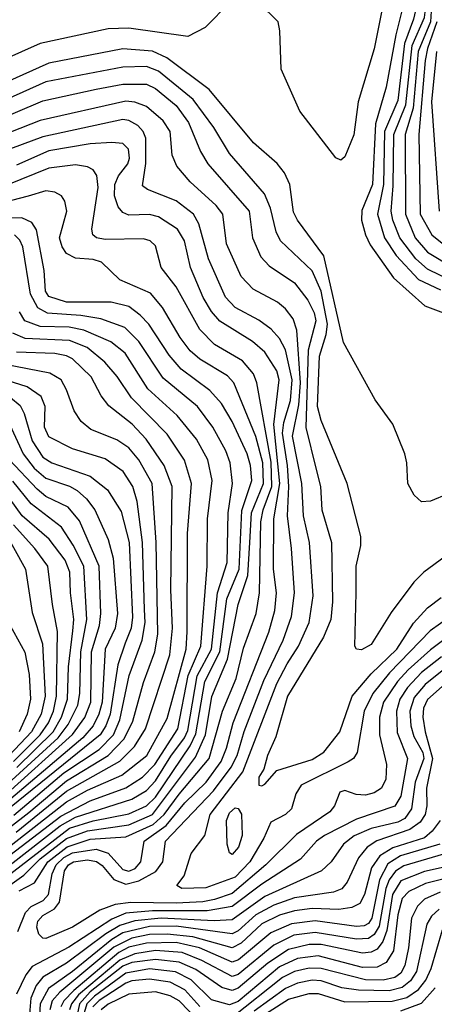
# Model space of a CAD drawing. Extents: x 997028 to 1115134, y 536408 to 618974.
# Tile 112 of 256: x 1016956 to 1018358, y 570364 to 573693. Entities that reach past the tile are written whole.
import ezdxf

# ---------------------------------------------------------------- set-up
doc = ezdxf.new("R2010")
doc.units = 0

msp = doc.modelspace()

# ---------------------------------------------------------------- linework, layer by layer
at = {"layer": '0CON10XD'}
for points in [[(1018373.9, 574826.1), (1018324.7, 574785), (1018254.5, 574675.5), (1018228.7, 574615), (1018227.8, 574585), (1018264.3, 574414.3), (1018253.8, 574325), (1018264.4, 574165), (1018307.1, 574025), (1018303.9, 573765), (1018287.8, 573695), (1018257.6, 573612.4), (1018235, 573420), (1018190, 573315), (1018186.5, 573135), (1018165.4, 573035), (1018189.6, 572955), (1018228.8, 572895), (1018305, 572814), (1018379.3, 572779.3)], [(1018424.9, 572804.9), (1018335, 572848.9), (1018295, 572884.2), (1018241.5, 572955), (1018217.6, 573015), (1018211.9, 573045), (1018219.4, 573130.6), (1018221, 573305), (1018261.8, 573405), (1018282.6, 573605), (1018325, 573700.4), (1018332.4, 573765), (1018334.8, 573885), (1018353.2, 573975), (1018350.9, 574045), (1018313.6, 574165), (1018305.7, 574315), (1018323.9, 574405), (1018324.5, 574435), (1018312.2, 574517.8), (1018316.7, 574603.3), (1018436.8, 574755)], [(1018393.1, 573975), (1018357.3, 573885), (1018345.5, 573685), (1018303.3, 573585), (1018286.1, 573393.9), (1018259.9, 573305), (1018260.7, 573035), (1018293, 572955), (1018335, 572907.1), (1018751.8, 572655)], [(1017667.7, 573752.3), (1017583.4, 573666.6), (1017525, 573636.2), (1017325, 573664.4), (1017255, 573661.7), (1017025, 573612.1), (1016835, 573528.2)], [(1018188.9, 573765), (1018155, 573594.2), (1018100.6, 573415), (1018086.3, 573303.7), (1018055, 573228.8), (1018041.7, 573218.3), (1018025, 573226), (1017903.8, 573383.8), (1017840, 573525), (1017836.2, 573655), (1017830, 573685), (1017765, 573750)], [(1018257.8, 573765), (1018227.9, 573642.1), (1018195.4, 573465), (1018159, 573341), (1018149.2, 573135), (1018112.5, 573047.5), (1018112.3, 573015), (1018125.2, 572965), (1018141.1, 572931.1), (1018220.5, 572820.5), (1018325.7, 572725.7), (1018425, 572687.8)], [(1018366.5, 573685), (1018334.5, 573595), (1018327.2, 573555), (1018306.1, 573305), (1018309.9, 573035), (1018350, 572965), (1018448.5, 572885)], [(1018405, 572090), (1018345, 572064.4), (1018315, 572062.9), (1018289.4, 572085), (1018268.1, 572125), (1018265.6, 572195), (1018258.1, 572225), (1018218, 572325), (1018157.7, 572407.7), (1018051.3, 572601.3), (1017984.4, 572894.4), (1017895, 573015.5), (1017881.7, 573041.7), (1017869.7, 573135), (1017851.1, 573175), (1017826.6, 573206.6), (1017746.5, 573276.5), (1017596.6, 573456.6), (1017454.2, 573564.2), (1017405, 573586.1), (1017305, 573594.2), (1017055, 573545.8), (1016855, 573457)], [(1018365.6, 573585), (1018348.6, 573415), (1018374.8, 573045)], [(1018395, 571878.2), (1018322.5, 571825), (1018288.5, 571791.5), (1018211.8, 571688.2), (1018145, 571580), (1018112.2, 571562.2), (1018094.4, 571564.4), (1018089.2, 571575), (1018093.4, 571755), (1018094.3, 571845), (1018109.7, 571915), (1018109.6, 571945), (1018063.3, 572125), (1017975, 572337.8), (1017963, 572385), (1017969.4, 572555), (1017992.1, 572627.9), (1017996.9, 572663.1), (1017974.9, 572774.9), (1017945, 572843.1), (1017837.6, 572945), (1017823.3, 572975), (1017804.5, 573055), (1017784, 573104), (1017665, 573240.7), (1017612.2, 573327.8), (1017542.6, 573422.6), (1017425, 573519.1), (1017385, 573534.1), (1017305, 573532.5), (1017045, 573482.7), (1016855, 573398.6)], [(1016856.8, 573343.2), (1017035, 573418.3), (1017215, 573457.4), (1017305.1, 573474.9), (1017385, 573474.5), (1017415, 573460.7), (1017485, 573403.1), (1017527.3, 573345), (1017567.5, 573247.5), (1017592.3, 573205), (1017731.6, 573045), (1017742.9, 572955), (1017771.5, 572891.5), (1017800.2, 572860.2), (1017885, 572802.7), (1017930.4, 572745), (1017951.5, 572701.5), (1017957.1, 572675), (1017931.1, 572575), (1017924, 572314), (1017958.1, 572171.9), (1017972.9, 572115), (1017978, 572035), (1018010, 571925), (1018013.2, 571725), (1018008, 571665), (1017983.2, 571605), (1017861.6, 571405), (1017822.1, 571267.9), (1017793.8, 571205), (1017781.1, 571158.9), (1017765, 571132), (1017764.5, 571105), (1017775, 571102.5), (1017785, 571108.1), (1017825.8, 571154.2), (1017945, 571191.5), (1017984.2, 571215.8), (1018038.9, 571285), (1018080.5, 571405), (1018145, 571480.8), (1018231.2, 571565), (1018287.8, 571652.2), (1018335, 571704.7), (1018380.9, 571739.1)], [(1018414.2, 571675.8), (1018344.1, 571625.9), (1018207, 571485), (1018150.4, 571415), (1018120.6, 571355), (1018097.5, 571215), (1018084.8, 571195.2), (1018066.7, 571183.3), (1017907.7, 571105), (1017889.3, 571075), (1017875.7, 571024.3), (1017855, 571005.4), (1017805, 570979.4), (1017781.6, 570925), (1017734, 570845), (1017685, 570793.1), (1017585, 570757.9), (1017504.7, 570754.7), (1017487.5, 570765), (1017511.8, 570798.2), (1017536, 570874), (1017581.6, 570935), (1017599.7, 571005), (1017710.5, 571149.5), (1017825, 571448.8), (1017860.8, 571515), (1017899.2, 571575), (1017934.8, 571655), (1017948.5, 571745), (1017936.5, 571925), (1017915.4, 572015), (1017909.7, 572125), (1017878.5, 572285), (1017899.9, 572390.1), (1017905.2, 572465), (1017892.9, 572642.9), (1017881.2, 572681.2), (1017855, 572715.3), (1017827.3, 572737.3), (1017745, 572782.2), (1017704.7, 572825), (1017655.7, 572935), (1017642.9, 573035), (1017621, 573065), (1017532.8, 573145), (1017487.8, 573197.8), (1017471.4, 573235), (1017464.8, 573315), (1017441.3, 573351.3), (1017385, 573398.8), (1017345, 573413.8), (1017315, 573417.8), (1017025, 573352.3), (1016855, 573285.4)], [(1018403.8, 571606.2), (1018345, 571562.6), (1018269.9, 571495), (1018233.9, 571455), (1018186.2, 571385), (1018173.2, 571335), (1018172.5, 571275), (1018196, 571175), (1018194, 571125), (1018179.5, 571095), (1018155, 571078.3), (1018125, 571070.9), (1018093.3, 571073.3), (1018055, 571086.2), (1018038.6, 571081.4), (1018020, 571035), (1018004.7, 571015), (1017891.9, 570938.1), (1017788.3, 570835), (1017675, 570738.8), (1017615, 570717.5), (1017575, 570710.3), (1017484.9, 570705.1), (1017331.9, 570708.1), (1017279, 570701), (1017227.5, 570682.5), (1017135, 570624.5), (1017045, 570585.8), (1017035, 570587.3), (1017021.4, 570601.4), (1017014.2, 570625), (1017017.9, 570645), (1017035, 570663.6), (1017073.9, 570686.1), (1017091.2, 570708.8), (1017107.6, 570815), (1017120.7, 570835), (1017138.4, 570845), (1017185, 570852), (1017216.2, 570846.2), (1017235, 570833.3), (1017275, 570785.8), (1017315, 570770.3), (1017359.3, 570780.8), (1017417, 570813), (1017440.6, 570845), (1017449.1, 570915), (1017611.3, 571085), (1017671.3, 571165), (1017691.9, 571205), (1017715, 571286), (1017781.2, 571458.8), (1017847, 571595), (1017875.2, 571675), (1017885.2, 571755), (1017875.5, 571904.5), (1017862, 572015), (1017866, 572114), (1017861.3, 572185), (1017844.8, 572295), (1017849.1, 572330.9), (1017871.6, 572405), (1017877.5, 572475), (1017855, 572576.8), (1017835, 572615.3), (1017806.7, 572646.7), (1017765, 572676.5), (1017685, 572720), (1017651.7, 572755), (1017594.4, 572884.4), (1017562.3, 573002.3), (1017544.2, 573035), (1017485, 573079.8), (1017388.6, 573118.6), (1017370.9, 573130.9), (1017382.9, 573207.1), (1017382.5, 573292.5), (1017373.9, 573315), (1017355.3, 573335), (1017325, 573351.7), (1017305, 573354.8), (1017035, 573296.8), (1016792.8, 573207.2)], [(1016950.3, 570609.7), (1016976, 570674), (1016995.3, 570694.7), (1017036, 570715), (1017053.8, 570735), (1017066, 570805), (1017079.5, 570835), (1017105, 570860), (1017135, 570876.1), (1017215, 570887.7), (1017254.8, 570874.8), (1017305, 570819), (1017325, 570814.2), (1017346.9, 570823.1), (1017365.9, 570845), (1017376.5, 570915), (1017451.5, 570968.5), (1017515, 571045.4), (1017586.4, 571115), (1017637.2, 571185), (1017655, 571230), (1017678.2, 571315), (1017798.5, 571621.5), (1017819.1, 571695), (1017824.6, 571755), (1017814.8, 571835), (1017815.1, 572005), (1017835.9, 572125), (1017815.7, 572324.3), (1017833.4, 572475), (1017825, 572505.4), (1017785, 572568.9), (1017743.4, 572605), (1017633.4, 572673.4), (1017605, 572705.9), (1017576.8, 572753.2), (1017533.3, 572855), (1017513.4, 572945), (1017489.5, 572985), (1017425, 573026), (1017395, 573034), (1017325, 573032.4), (1017305, 573041.2), (1017289.6, 573059.6), (1017277.3, 573097.3), (1017277.9, 573135), (1017290, 573165), (1017322, 573205), (1017328, 573225), (1017323.9, 573255), (1017304.4, 573274.4), (1017268.1, 573278.1), (1017195, 573272.7), (1017055, 573249.9), (1016945, 573200.7)], [(1016955, 570746.9), (1017005.8, 570774.2), (1017051.4, 570845), (1017116.2, 570896.2), (1017195, 570922), (1017315, 570930.2), (1017408, 570972), (1017444.9, 571005), (1017495, 571074.6), (1017596.8, 571195), (1017641.9, 571355), (1017688.1, 571465), (1017712.4, 571567.6), (1017756.2, 571685), (1017766.9, 571755), (1017771.8, 571995), (1017779.3, 572035), (1017808.6, 572115), (1017806.3, 572196.3), (1017758.5, 572465), (1017747, 572495), (1017709.2, 572539.2), (1017614.7, 572595), (1017564.9, 572644.9), (1017485, 572789.3), (1017434, 572855), (1017415, 572928.1), (1017397.1, 572945), (1017375, 572951.8), (1017245, 572949.4), (1017215.8, 572955), (1017203.6, 572965), (1017200.4, 572985), (1017221.9, 573125), (1017216.5, 573166.5), (1017204.8, 573184.8), (1017185, 573195.8), (1017145, 573201.9), (1017055, 573191.2), (1016864.5, 573114.5)], [(1016907, 570755), (1016969.7, 570800.3), (1017025.6, 570855), (1017115, 570924.5), (1017185, 570950.3), (1017325, 570970.5), (1017405, 571005.1), (1017550.5, 571199.5), (1017583.9, 571275), (1017605.5, 571404.5), (1017659, 571531), (1017694.6, 571715), (1017727, 571813), (1017734.6, 571924.6), (1017740.2, 572025), (1017781, 572125), (1017777.9, 572195), (1017755, 572283.5), (1017680.7, 572465), (1017658.3, 572488.3), (1017565, 572544.8), (1017533.1, 572573.1), (1017498.7, 572618.7), (1017439.5, 572719.5), (1017398.3, 572768.3), (1017295, 572813), (1017233, 572873), (1017205, 572881.5), (1017145, 572886.1), (1017115, 572902.4), (1017099.4, 572925), (1017090.7, 572955), (1017115.3, 573045), (1017108.8, 573078.8), (1017097.7, 573097.7), (1017075, 573109.6), (1017045, 573114.2), (1016985, 573095.9), (1016875, 573067.6)], [(1016886, 570775), (1017125, 570959.1), (1017204.5, 570984.5), (1017325, 571008), (1017385, 571034.7), (1017415, 571064.3), (1017532.6, 571237.4), (1017552.2, 571277.8), (1017581.8, 571455), (1017633, 571555), (1017656.4, 571735), (1017698.3, 571835), (1017706.8, 572033.2), (1017740.7, 572135), (1017736.6, 572185), (1017725.5, 572225), (1017674.2, 572334.2), (1017638.5, 572395), (1017599.6, 572439.6), (1017501.7, 572511.7), (1017461.3, 572558.7), (1017392.8, 572662.8), (1017363.9, 572693.9), (1017325, 572722.5), (1017265, 572737.2), (1017115, 572738), (1017055, 572757.4), (1017043.3, 572775), (1017038.8, 572845), (1017012.7, 572982.7), (1016997.6, 573007.6), (1016963.3, 573023.3), (1016855, 573020.5)], [(1016820.1, 570755), (1017092.8, 570967.2), (1017145, 570996.8), (1017335, 571057), (1017385, 571086.7), (1017415, 571119.3), (1017466.8, 571203.2), (1017513.8, 571265), (1017525, 571289.8), (1017555.8, 571474.2), (1017604.9, 571565), (1017624.8, 571755.2), (1017658, 571858), (1017660.6, 572025), (1017675.2, 572125), (1017668, 572195), (1017653, 572235), (1017609.4, 572315), (1017557.6, 572385), (1017441.2, 572481.2), (1017358.9, 572605), (1017311.5, 572651.5), (1017231, 572681), (1017162.6, 572692.6), (1017050.7, 572700.7), (1017018.1, 572718.1), (1016992.4, 572765), (1016967.3, 572925), (1016957, 572947), (1016938.1, 572965)], [(1016787.9, 570765), (1017095, 570999.5), (1017195, 571052.1), (1017315, 571095.4), (1017371.7, 571131.7), (1017413, 571175), (1017491.2, 571295), (1017526, 571475), (1017569, 571575), (1017589.5, 571845), (1017590.7, 572005), (1017606.9, 572135), (1017592.1, 572205), (1017553.9, 572275), (1017489, 572355), (1017389.6, 572445), (1017312.5, 572565), (1017263.9, 572603.9), (1017172.6, 572642.6), (1017123.1, 572653.1), (1017025.5, 572655.5), (1016973.3, 572675), (1016956.1, 572705)], [(1016738.7, 570755), (1017115, 571047.9), (1017185, 571087.2), (1017301.9, 571138.1), (1017386.3, 571205), (1017455, 571330), (1017518.9, 571565), (1017522.7, 571622.7), (1017524, 571956), (1017537.2, 572125), (1017513, 572203), (1017455, 572291.6), (1017334.4, 572414.4), (1017286.1, 572486.1), (1017244.3, 572535), (1017184.1, 572584.1), (1017125, 572608.4), (1016975, 572615.1), (1016933.4, 572633.4)], [(1016944.8, 570945.2), (1017115, 571084), (1017295, 571185.7), (1017344.6, 571235.4), (1017381.9, 571295), (1017463.8, 571545), (1017472.3, 571635), (1017467, 571765), (1017471.5, 572115), (1017444.8, 572185), (1017384, 572274), (1017336.1, 572325), (1017257.1, 572387.1), (1017231.2, 572421.2), (1017197.6, 572485), (1017135, 572546), (1017115, 572556.5), (1017075, 572563.6), (1016945, 572568.6)], [(1016735, 570817.4), (1016987.4, 571012.6), (1017115, 571119.6), (1017255.2, 571204.8), (1017309, 571261), (1017338.6, 571321.4), (1017375, 571451.8), (1017413.2, 571555), (1017423.7, 571615), (1017417.1, 571925), (1017404.5, 572125), (1017359.3, 572205), (1017325, 572245.7), (1017285, 572272.2), (1017197.1, 572307.1), (1017164, 572334), (1017140.7, 572370.7), (1017115, 572441.4), (1017096, 572475), (1017058.2, 572498.2), (1016906.9, 572526.9)], [(1016936.5, 571003.5), (1017105, 571145.8), (1017224.7, 571225.3), (1017272.9, 571275), (1017294.8, 571325.2), (1017325.9, 571475), (1017370.8, 571595), (1017380.3, 571655), (1017378.5, 571698.5), (1017371.7, 571925), (1017353.6, 572063.6), (1017339.1, 572115), (1017305.7, 572165.7), (1017245, 572208.3), (1017135, 572242), (1017055, 572282.9), (1017040.4, 572315), (1017042.3, 572385), (1017029.2, 572419.2), (1016981.8, 572451.8), (1016845, 572494.3)], [(1016925.1, 572415.1), (1016958.2, 572388.2), (1016971.7, 572361.7), (1016998.8, 572268.8), (1017035, 572213.7), (1017065, 572194.5), (1017195, 572149.6), (1017253.3, 572103.3), (1017299.5, 572029.5), (1017326.3, 571925), (1017337.6, 571672.4), (1017332.7, 571635), (1017313.1, 571585), (1017288.2, 571511.8), (1017261.8, 571345), (1017247.1, 571305), (1017228.4, 571275), (1016696.5, 570845)], [(1016923.2, 572323.2), (1016967.9, 572225), (1017005, 572176.7), (1017045, 572142.4), (1017125, 572115.2), (1017150.4, 572100.4), (1017182.5, 572072.5), (1017210.6, 572035), (1017254.9, 571934.9), (1017272.7, 571872.7), (1017287.1, 571685), (1017278.5, 571635), (1017245.1, 571565), (1017235.1, 571385), (1017224.3, 571345), (1017204.9, 571305), (1017169.8, 571265), (1016873.6, 571015)], [(1016915, 571077.5), (1017135, 571275.6), (1017176.8, 571333.2), (1017197.1, 571385), (1017199.1, 571555), (1017225.6, 571645), (1017230.3, 571685), (1017224.4, 571845), (1017158.9, 571998.9), (1017120, 572045), (1017045, 572080.6), (1017015, 572105.2), (1016922.1, 572205)], [(1016889.2, 571085), (1017086.7, 571265), (1017120.4, 571309.6), (1017152.4, 571375), (1017159.9, 571415), (1017163.3, 571555), (1017183.4, 571665), (1017173.4, 571845), (1017136.6, 571916.6), (1017097, 571977), (1016995, 572055.9), (1016932.8, 572132.8)], [(1016946, 571164), (1017069.7, 571285), (1017097.7, 571335), (1017117.6, 571395), (1017120.7, 571505), (1017136.4, 571626.4), (1017138.8, 571665), (1017127.6, 571755), (1017125.9, 571825), (1017109.5, 571865), (1017056, 571936), (1016964.5, 572015), (1016897.6, 572107.6)], [(1016895, 571981.7), (1016975.6, 571835), (1016997.9, 571687.9), (1017032.8, 571582.8), (1017042.7, 571405), (1017028.6, 571345), (1016995.9, 571285), (1016920.5, 571205)], [(1016935.4, 571185), (1017025.8, 571275), (1017053.5, 571315), (1017070.4, 571355), (1017080.8, 571405), (1017084, 571624), (1017067, 571715), (1017051.5, 571845), (1017007.9, 571905), (1016935, 571984.8)], [(1016923.9, 571645), (1016973.8, 571553.8), (1016988.6, 571478.6), (1016992.8, 571395), (1016981.5, 571345), (1016954.4, 571285)], [(1018382, 571538), (1018314.7, 571485.3), (1018267.3, 571435), (1018241.6, 571395), (1018230, 571355), (1018232.4, 571282.4), (1018267.7, 571195), (1018245, 571067.5), (1018225, 571033.5), (1018095, 570989.2), (1017986.3, 570935), (1017960, 570915), (1017905.4, 570854.6), (1017775, 570769.5), (1017675, 570694.2), (1017590.4, 570679.6), (1017405, 570679.7), (1017315, 570671.5), (1017268, 570652), (1017122.9, 570557.1), (1016998.3, 570491.7), (1016977, 570463), (1016945, 570397.8)], [(1018385, 571491.6), (1018327.6, 571445), (1018289.4, 571400.6), (1018275.1, 571355), (1018278.1, 571305), (1018288.7, 571268.7), (1018319.1, 571215), (1018322.5, 571195), (1018293.4, 571115), (1018281.4, 571025), (1018257.9, 570992.1), (1018235, 570979.3), (1018145, 570957.9), (1018086.6, 570933.4), (1018050.5, 570905), (1018008.8, 570845), (1017976.8, 570815), (1017785, 570727.8), (1017675, 570649.7), (1017613.6, 570646.4), (1017434.7, 570654.7), (1017345, 570646.2), (1017295, 570630.6), (1017247.6, 570602.4), (1017115, 570502.8), (1017035, 570455.7), (1017012.3, 570427.7), (1016993.4, 570385), (1016985, 570276.7)], [(1018385, 571438.2), (1018335, 571393.9), (1018320.9, 571365), (1018319.2, 571335), (1018326.6, 571285), (1018351.6, 571195), (1018331.4, 571095), (1018333, 571035), (1018327.4, 571005), (1018310.4, 570979.6), (1018275.7, 570954.3), (1018163.8, 570916.2), (1018130.9, 570895), (1018101.2, 570858.8), (1018063.4, 570776.6), (1018045.7, 570754.3), (1018017.3, 570742.7), (1017885, 570723.5), (1017815, 570699.4), (1017755, 570666.6), (1017695, 570612.6), (1017675, 570602.5), (1017485, 570628.2), (1017395, 570626.5), (1017305, 570605.2), (1017267.4, 570582.6), (1017135, 570474.3), (1017053.1, 570416.9), (1017025.1, 570365), (1017019.7, 570265)], [(1017675, 570870.6), (1017665, 570876), (1017657.5, 570905), (1017655.9, 570985), (1017665, 571011.3), (1017685, 571027.5), (1017695.2, 571025.2), (1017706.5, 571006.5), (1017708.5, 570935), (1017695.6, 570895), (1017675, 570870.6)], [(1018377.3, 570985), (1018351.2, 570948.8), (1018325, 570927.1), (1018217.5, 570892.5), (1018174.3, 570865.7), (1018145.1, 570825), (1018121.4, 570735), (1018106.7, 570705), (1018079.2, 570690.8), (1018035, 570684.4)], [(1018376.2, 570905), (1018244.2, 570865.8), (1018201.3, 570838.7), (1018172.5, 570785), (1018146.4, 570655), (1018135, 570637), (1018121, 570629), (1018095, 570627.1), (1017955, 570645.7), (1017875, 570635.9), (1017805, 570605.1), (1017696.2, 570513.8), (1017675, 570506.5), (1017564.1, 570554.1), (1017485, 570572.5), (1017385, 570570.4), (1017325, 570557), (1017291.2, 570538.8), (1017139.1, 570410.9), (1017105.5, 570375), (1017095.1, 570355)], [(1018427.9, 570882.1), (1018255, 570832), (1018226.2, 570813.8), (1018205.8, 570785), (1018194.3, 570755.7), (1018172, 570628), (1018155, 570600.1), (1018135, 570586.6), (1018095, 570583.4), (1017955, 570606.2), (1017883, 570597), (1017815.8, 570564.2), (1017695, 570464.9), (1017675, 570458), (1017572.2, 570512.2), (1017505, 570538.6), (1017415, 570545.1), (1017345, 570534.9), (1017295, 570513.4), (1017154.6, 570395.4), (1017131.5, 570365), (1017124.8, 570345)], [(1018482.8, 570847.2), (1018325, 570812.7), (1018245, 570781.1), (1018216.8, 570735), (1018197.3, 570612.7), (1018184.2, 570575.8), (1018165, 570550.5), (1018145, 570539.6), (1018115, 570536.3), (1017975, 570565.7), (1017935, 570566.1), (1017865, 570548.9), (1017795, 570503.1), (1017695, 570418.8), (1017675, 570410.1), (1017640, 570420), (1017551.6, 570481.6), (1017495, 570506.7), (1017414.8, 570514.8), (1017335, 570505.6), (1017305, 570492.2), (1017194.4, 570405.6), (1017158, 570365), (1017143.4, 570296.6)], [(1018405, 570790.9), (1018328.1, 570771.9), (1018272, 570745), (1018249.1, 570720.9), (1018235, 570666.7), (1018219.6, 570545), (1018194.7, 570505.3), (1018165, 570489.6), (1018115, 570488.6), (1017965, 570527.3), (1017895, 570518.4), (1017835, 570490), (1017695, 570373.3), (1017665, 570361.9), (1017605, 570379), (1017536.4, 570446.4), (1017483.3, 570473.3), (1017395, 570483.9), (1017315, 570468.9), (1017208.6, 570391.4), (1017183.2, 570365), (1017165.5, 570304.5)], [(1018377.3, 570742.7), (1018325, 570719), (1018301.4, 570695), (1018281.3, 570655), (1018271.2, 570555), (1018258.4, 570495), (1018245, 570469), (1018225, 570453.9), (1018184.9, 570445.1), (1018125, 570446), (1017975, 570485.1), (1017935, 570485.9), (1017885, 570474.1), (1017845, 570454.3), (1017675, 570318.7)], [(1018035, 570684.4), (1017945, 570688.1), (1017885, 570679.9), (1017834.9, 570665.1), (1017775, 570635.4), (1017705, 570569.9), (1017675, 570554.6), (1017542.1, 570592.1), (1017455, 570601.4), (1017395, 570599.5), (1017335, 570587.7), (1017275, 570556.5), (1017091.6, 570405), (1017066.5, 570375), (1017057.9, 570345)], [(1018374.7, 570685.3), (1018348.7, 570661.3), (1018332.5, 570635), (1018297.3, 570475), (1018277.1, 570442.9), (1018249.5, 570420.5), (1018205, 570409.6), (1018101.9, 570411.9), (1018045, 570418.9), (1017975, 570442.9), (1017945.5, 570445.6), (1017895, 570434.9), (1017855, 570417.5), (1017749, 570341)], [(1017746.7, 570305), (1017865, 570380.9), (1017935, 570400.3), (1017965, 570400.7), (1018055, 570372.4), (1018215.6, 570374.4), (1018265, 570386.8), (1018305, 570414), (1018328.9, 570445), (1018347.4, 570485), (1018385.8, 570615)], [(1017565, 570356.8), (1017515, 570412.7), (1017465, 570438.4), (1017395, 570449.1), (1017335, 570443), (1017315, 570434.9), (1017225, 570376.9), (1017203.9, 570355)], [(1018245, 570342), (1018315, 570367.2), (1018360.8, 570419.2)], [(1017564.1, 570304.1), (1017495, 570375.6), (1017465, 570391.8), (1017415, 570405.3), (1017325, 570398.4), (1017255, 570364.5), (1017231.2, 570345)]]:
    msp.add_lwpolyline(points, dxfattribs=at)

doc.saveas('drawing.dxf')
